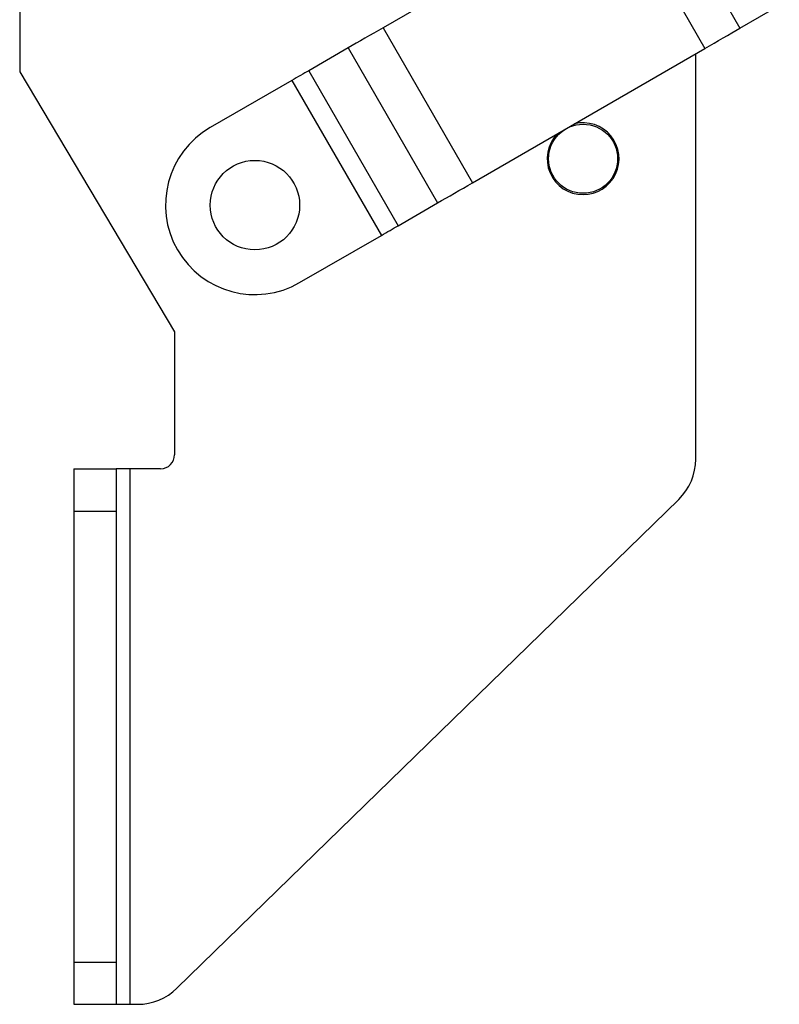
# Model space of a CAD drawing. Extents: x 26 to 373, y 29 to 284.
# Tile 2 of 14: x 43 to 61, y 215 to 238. Entities that reach past the tile are written whole.
import ezdxf

# ---------------------------------------------------------------- set-up
doc = ezdxf.new("R2010")
doc.units = 0
doc.layers.get('0').update_dxf_attribs({"linetype": 'CONTINUOUS'})

msp = doc.modelspace()

# ---------------------------------------------------------------- linework, layer by layer
at = {"color": 7, "linetype": 'CONTINUOUS'}
for p, q in [((43.233586, 241.559413), (43.233586, 236.72608)), ((58.163029, 241.426208), (60.280169, 237.760307)), ((57.333149, 240.946934), (51.833638, 237.770843)), ((57.333149, 240.946934), (59.45029, 237.281033)), ((60.280169, 237.760307), (61.210707, 238.297714)), ((51.833638, 237.770843), (53.950779, 234.104942)), ((51.003759, 237.291569), (50.073221, 236.754162)), ((51.003759, 237.291569), (53.120899, 233.625669)), ((53.950779, 234.104942), (59.45029, 237.281033)), ((59.233586, 227.568807), (59.233586, 237.155882)), ((43.233586, 236.72608), (46.900253, 230.579392)), ((50.073221, 236.754162), (52.19036, 233.088261)), ((49.676322, 236.524944), (47.741683, 235.407647)), ((49.676322, 236.524944), (51.793462, 232.859044)), ((52.19036, 233.088261), (53.120899, 233.625669)), ((49.858823, 231.741746), (51.793462, 232.859044)), ((46.900253, 230.579392), (46.900253, 227.672747)), ((44.513586, 227.339413), (44.513586, 226.339414)), ((44.513586, 227.339413), (45.513587, 227.339413)), ((45.513587, 227.339413), (45.513587, 226.339414)), ((45.846919, 227.339413), (45.513587, 227.339413)), ((45.846919, 214.672747), (45.846919, 227.339413)), ((46.56692, 227.339413), (45.846919, 227.339413)), ((46.955175, 215.050784), (58.830408, 226.613512)), ((44.513586, 226.339414), (45.513587, 226.339414)), ((44.513586, 226.339414), (44.513586, 215.672746)), ((45.513587, 226.339414), (45.513587, 215.672746)), ((44.513586, 215.672746), (45.513587, 215.672746)), ((44.513586, 215.672746), (44.513586, 214.672747)), ((45.513587, 215.672746), (45.513587, 214.672747)), ((44.513586, 214.672747), (45.513587, 214.672747)), ((45.513587, 214.672747), (45.846919, 214.672747)), ((45.846919, 214.672747), (46.025019, 214.672747))]:
    msp.add_line(p, q, dxfattribs=at)
at = {"color": 7, "linetype": 'CONTINUOUS', "flags": 128}
for points in [[(51.833638, 237.770843), (51.725085, 237.708151), (51.616997, 237.645727), (51.509836, 237.583839), (51.404062, 237.522752), (51.300127, 237.462728), (51.198476, 237.404022), (51.099546, 237.346888), (51.003759, 237.291569)], [(59.45029, 237.281033), (59.558843, 237.343726), (59.666931, 237.406149), (59.774092, 237.468037), (59.879867, 237.529124), (59.983801, 237.589148), (60.085452, 237.647854), (60.184382, 237.704988), (60.280169, 237.760307)], [(50.073221, 236.754162), (50.02741, 236.727705), (49.980095, 236.70038), (49.93148, 236.672303), (49.881772, 236.643596), (49.831184, 236.614381), (49.779933, 236.584782), (49.728238, 236.554928), (49.676322, 236.524944)], [(53.120899, 233.625669), (53.216686, 233.680987), (53.315617, 233.738122), (53.417267, 233.796827), (53.521201, 233.856852), (53.626976, 233.917939), (53.734136, 233.979826), (53.842225, 234.04225), (53.950779, 234.104942)], [(51.793462, 232.859044), (51.845379, 232.889027), (51.897073, 232.918881), (51.948324, 232.94848), (51.998912, 232.977695), (52.04862, 233.006403), (52.097235, 233.034479), (52.144549, 233.061804), (52.19036, 233.088261)]]:
    msp.add_lwpolyline(points, dxfattribs=at)
at = {"color": 7, "linetype": 'CONTINUOUS'}
for centre, radius in [((56.566919, 234.672747), 0.816667), ((48.800253, 233.574696), 1.058333)]:
    msp.add_circle(centre, radius, dxfattribs=at)
for centre, radius, start, end in [((56.566919, 234.672747), 0.85, 270, 103.9084648), ((48.800253, 233.574696), 2.116667, 120.0073988, 300.0073988), ((56.566919, 234.672747), 0.85, 136.1063327, 270), ((46.566919, 227.672747), 0.333333, 270, 0), ((57.900253, 227.568807), 1.333333, 314.2361015, 0), ((46.02502, 216.00608), 1.333333, 270, 314.2361015)]:
    msp.add_arc(centre, radius, start, end, dxfattribs=at)

doc.saveas('drawing.dxf')
